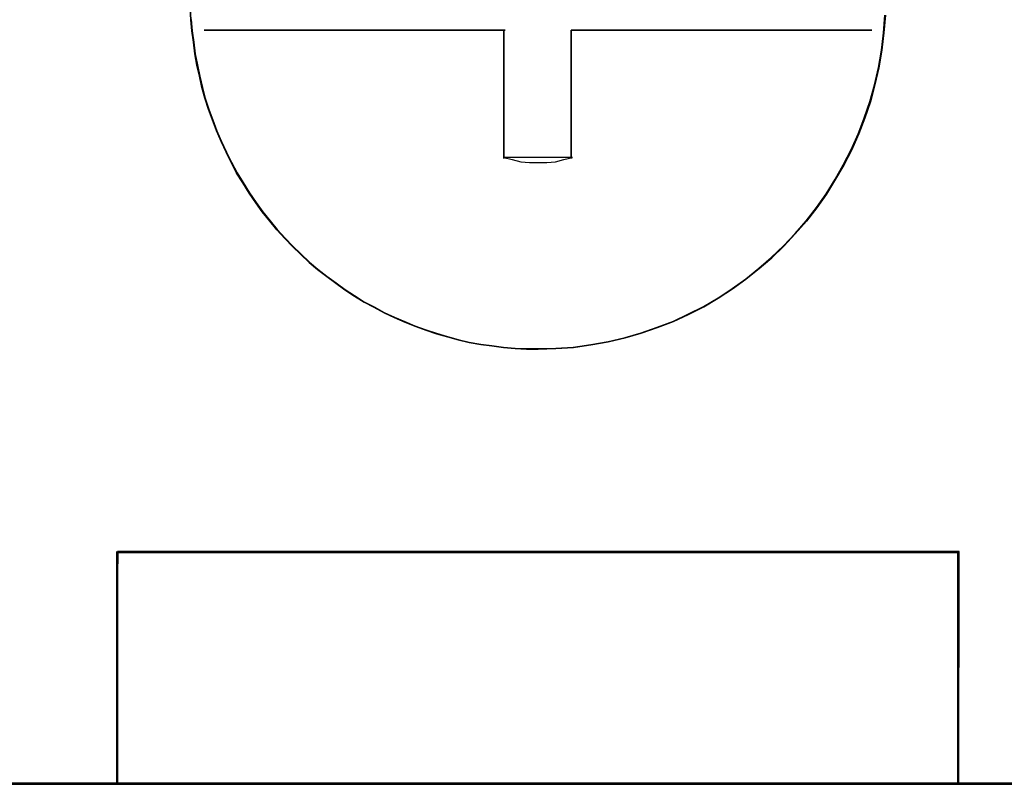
# Model space of a CAD drawing. Header units: millimetres. Extents: x 18084 to 52399, y 38174 to 56392.
# Tile 247 of 250: x 26272.14 to 26282.79, y 53696.23 to 53704.49. Entities that reach past the tile are written whole.
import ezdxf

# ---------------------------------------------------------------- set-up
doc = ezdxf.new("R2010")
doc.units = ezdxf.units.MM
doc.header["$LTSCALE"] = 100
doc.layers.add('45', color=7, linetype='Continuous')

msp = doc.modelspace()

# ---------------------------------------------------------------- linework, layer by layer
at = {"layer": '45', "color": 7}
for p, q in [((26273.994, 53704.494), (26273.989, 53704.615)), ((26273.989, 53704.615), (26273.994, 53704.494)), ((26273.994, 53704.494), (26273.989, 53704.615)), ((26273.989, 53704.615), (26273.994, 53704.494)), ((26274.005, 53704.373), (26273.994, 53704.494)), ((26273.994, 53704.494), (26274.005, 53704.373)), ((26274.005, 53704.373), (26273.994, 53704.494)), ((26273.994, 53704.494), (26274.005, 53704.373)), ((26273.999, 53704.495), (26274.01, 53704.373)), ((26273.999, 53704.495), (26274.01, 53704.373)), ((26281.48, 53704.351), (26281.496, 53704.544)), ((26281.48, 53704.351), (26281.496, 53704.544)), ((26281.501, 53704.544), (26281.485, 53704.351)), ((26281.485, 53704.351), (26281.501, 53704.544)), ((26281.501, 53704.544), (26281.485, 53704.351)), ((26281.485, 53704.351), (26281.501, 53704.544)), ((26274.022, 53704.252), (26274.005, 53704.373)), ((26274.005, 53704.373), (26274.022, 53704.252)), ((26274.022, 53704.252), (26274.005, 53704.373)), ((26274.005, 53704.373), (26274.022, 53704.252)), ((26274.01, 53704.373), (26274.026, 53704.252)), ((26274.01, 53704.373), (26274.026, 53704.252)), ((26277.39, 53704.38), (26274.14, 53704.38)), ((26274.14, 53704.38), (26277.39, 53704.38)), ((26277.39, 53704.38), (26274.14, 53704.38)), ((26274.14, 53704.38), (26277.39, 53704.38)), ((26276.677, 53704.38), (26277.174, 53704.38)), ((26277.174, 53704.38), (26276.677, 53704.38)), ((26276.677, 53704.38), (26276.677, 53704.38)), ((26276.677, 53704.38), (26277.174, 53704.38)), ((26277.174, 53704.38), (26276.677, 53704.38)), ((26276.677, 53704.38), (26276.677, 53704.38)), ((26277.378, 53704.375), (26277.378, 53703.884)), ((26277.378, 53703.884), (26277.378, 53704.375)), ((26277.378, 53704.375), (26277.378, 53704.375)), ((26277.378, 53704.375), (26277.378, 53703.884)), ((26277.378, 53703.884), (26277.378, 53704.375)), ((26277.378, 53704.375), (26277.378, 53704.375)), ((26277.39, 53704.38), (26277.39, 53704.38)), ((26277.39, 53704.38), (26277.39, 53704.38)), ((26281.355, 53704.38), (26278.106, 53704.38)), ((26278.106, 53704.38), (26281.355, 53704.38)), ((26278.106, 53703.884), (26278.106, 53704.38)), ((26278.106, 53704.38), (26278.106, 53703.884)), ((26281.355, 53704.38), (26278.106, 53704.38)), ((26278.106, 53704.38), (26281.355, 53704.38)), ((26278.106, 53703.884), (26278.106, 53704.38)), ((26278.106, 53704.38), (26278.106, 53703.884)), ((26278.267, 53704.38), (26278.334, 53704.38)), ((26278.334, 53704.38), (26278.267, 53704.38)), ((26278.267, 53704.38), (26278.267, 53704.38)), ((26278.267, 53704.38), (26278.334, 53704.38)), ((26278.334, 53704.38), (26278.267, 53704.38)), ((26278.267, 53704.38), (26278.267, 53704.38)), ((26281.355, 53704.38), (26281.355, 53704.38)), ((26281.355, 53704.38), (26281.355, 53704.38)), ((26281.458, 53704.164), (26281.48, 53704.351)), ((26281.458, 53704.164), (26281.48, 53704.351)), ((26281.485, 53704.351), (26281.463, 53704.164)), ((26281.463, 53704.164), (26281.485, 53704.351)), ((26281.485, 53704.351), (26281.463, 53704.164)), ((26281.463, 53704.164), (26281.485, 53704.351)), ((26274.038, 53704.125), (26274.022, 53704.252)), ((26274.022, 53704.252), (26274.038, 53704.125)), ((26274.038, 53704.125), (26274.022, 53704.252)), ((26274.022, 53704.252), (26274.038, 53704.125)), ((26274.026, 53704.252), (26274.043, 53704.126)), ((26274.026, 53704.252), (26274.043, 53704.126)), ((26281.426, 53703.977), (26281.458, 53704.164)), ((26281.426, 53703.977), (26281.458, 53704.164)), ((26281.463, 53704.164), (26281.43, 53703.976)), ((26281.43, 53703.976), (26281.463, 53704.164)), ((26281.463, 53704.164), (26281.43, 53703.976)), ((26281.43, 53703.976), (26281.463, 53704.164)), ((26274.06, 53704.004), (26274.038, 53704.125)), ((26274.038, 53704.125), (26274.06, 53704.004)), ((26274.06, 53704.004), (26274.038, 53704.125)), ((26274.038, 53704.125), (26274.06, 53704.004)), ((26274.043, 53704.126), (26274.065, 53704.005)), ((26274.043, 53704.126), (26274.065, 53704.005)), ((26274.087, 53703.883), (26274.06, 53704.004)), ((26274.06, 53704.004), (26274.087, 53703.883)), ((26274.087, 53703.883), (26274.06, 53704.004)), ((26274.06, 53704.004), (26274.087, 53703.883)), ((26274.065, 53704.005), (26274.092, 53703.884)), ((26274.065, 53704.005), (26274.092, 53703.884)), ((26281.382, 53703.79), (26281.426, 53703.977)), ((26281.382, 53703.79), (26281.426, 53703.977)), ((26281.43, 53703.976), (26281.387, 53703.789)), ((26281.387, 53703.789), (26281.43, 53703.976)), ((26281.43, 53703.976), (26281.387, 53703.789)), ((26281.387, 53703.789), (26281.43, 53703.976)), ((26274.114, 53703.762), (26274.087, 53703.883)), ((26274.087, 53703.883), (26274.114, 53703.762)), ((26274.114, 53703.762), (26274.087, 53703.883)), ((26274.087, 53703.883), (26274.114, 53703.762)), ((26274.092, 53703.884), (26274.119, 53703.763)), ((26274.092, 53703.884), (26274.119, 53703.763)), ((26277.378, 53702.993), (26277.378, 53703.896)), ((26277.378, 53703.896), (26277.378, 53702.993)), ((26277.378, 53702.993), (26277.378, 53703.896)), ((26277.378, 53703.896), (26277.378, 53702.993)), ((26278.106, 53703.896), (26278.106, 53702.993)), ((26278.106, 53702.993), (26278.106, 53703.896)), ((26278.106, 53703.896), (26278.106, 53703.896)), ((26278.106, 53703.896), (26278.106, 53702.993)), ((26278.106, 53702.993), (26278.106, 53703.896)), ((26278.106, 53703.896), (26278.106, 53703.896)), ((26278.106, 53703.884), (26278.106, 53703.884)), ((26278.106, 53703.884), (26278.106, 53703.884)), ((26274.147, 53703.646), (26274.114, 53703.762)), ((26274.114, 53703.762), (26274.147, 53703.646)), ((26274.147, 53703.646), (26274.114, 53703.762)), ((26274.114, 53703.762), (26274.147, 53703.646)), ((26274.119, 53703.763), (26274.151, 53703.647)), ((26274.119, 53703.763), (26274.151, 53703.647)), ((26281.333, 53703.609), (26281.382, 53703.79)), ((26281.333, 53703.609), (26281.382, 53703.79)), ((26281.387, 53703.789), (26281.338, 53703.607)), ((26281.338, 53703.607), (26281.387, 53703.789)), ((26281.387, 53703.789), (26281.338, 53703.607)), ((26281.338, 53703.607), (26281.387, 53703.789)), ((26274.185, 53703.525), (26274.147, 53703.646)), ((26274.147, 53703.646), (26274.185, 53703.525)), ((26274.185, 53703.525), (26274.147, 53703.646)), ((26274.147, 53703.646), (26274.185, 53703.525)), ((26274.151, 53703.647), (26274.189, 53703.526)), ((26274.151, 53703.647), (26274.189, 53703.526)), ((26274.228, 53703.409), (26274.185, 53703.525)), ((26274.185, 53703.525), (26274.228, 53703.409)), ((26274.228, 53703.409), (26274.185, 53703.525)), ((26274.185, 53703.525), (26274.228, 53703.409)), ((26274.189, 53703.526), (26274.233, 53703.411)), ((26274.189, 53703.526), (26274.233, 53703.411)), ((26281.273, 53703.433), (26281.333, 53703.609)), ((26281.273, 53703.433), (26281.333, 53703.609)), ((26281.338, 53703.607), (26281.278, 53703.431)), ((26281.278, 53703.431), (26281.338, 53703.607)), ((26281.338, 53703.607), (26281.278, 53703.431)), ((26281.278, 53703.431), (26281.338, 53703.607)), ((26274.233, 53703.411), (26274.276, 53703.295)), ((26274.233, 53703.411), (26274.276, 53703.295)), ((26281.208, 53703.262), (26281.273, 53703.433)), ((26281.208, 53703.262), (26281.273, 53703.433)), ((26281.278, 53703.431), (26281.213, 53703.26)), ((26281.213, 53703.26), (26281.278, 53703.431)), ((26281.278, 53703.431), (26281.213, 53703.26)), ((26281.213, 53703.26), (26281.278, 53703.431)), ((26274.272, 53703.293), (26274.228, 53703.409)), ((26274.228, 53703.409), (26274.272, 53703.293)), ((26274.272, 53703.293), (26274.228, 53703.409)), ((26274.228, 53703.409), (26274.272, 53703.293)), ((26274.321, 53703.178), (26274.272, 53703.293)), ((26274.272, 53703.293), (26274.321, 53703.178)), ((26274.321, 53703.178), (26274.272, 53703.293)), ((26274.272, 53703.293), (26274.321, 53703.178)), ((26274.276, 53703.295), (26274.325, 53703.18)), ((26274.276, 53703.295), (26274.325, 53703.18)), ((26281.132, 53703.092), (26281.208, 53703.262)), ((26281.132, 53703.092), (26281.208, 53703.262)), ((26281.213, 53703.26), (26281.137, 53703.089)), ((26281.137, 53703.089), (26281.213, 53703.26)), ((26281.213, 53703.26), (26281.137, 53703.089)), ((26281.137, 53703.089), (26281.213, 53703.26)), ((26274.375, 53703.062), (26274.321, 53703.178)), ((26274.321, 53703.178), (26274.375, 53703.062)), ((26274.375, 53703.062), (26274.321, 53703.178)), ((26274.321, 53703.178), (26274.375, 53703.062)), ((26274.325, 53703.18), (26274.38, 53703.064)), ((26274.325, 53703.18), (26274.38, 53703.064)), ((26281.045, 53702.927), (26281.132, 53703.092)), ((26281.045, 53702.927), (26281.132, 53703.092)), ((26274.43, 53702.952), (26274.375, 53703.062)), ((26274.375, 53703.062), (26274.43, 53702.952)), ((26274.43, 53702.952), (26274.375, 53703.062)), ((26274.375, 53703.062), (26274.43, 53702.952)), ((26274.38, 53703.064), (26274.434, 53702.954)), ((26274.38, 53703.064), (26274.434, 53702.954)), ((26277.378, 53703.005), (26277.466, 53702.983)), ((26278.118, 53703.005), (26277.378, 53703.005)), ((26277.378, 53703.005), (26277.378, 53703.005)), ((26277.378, 53703.005), (26277.466, 53702.983)), ((26278.118, 53703.005), (26277.378, 53703.005)), ((26277.378, 53703.005), (26277.378, 53703.005)), ((26277.378, 53702.993), (26277.378, 53702.993)), ((26277.378, 53702.993), (26277.378, 53702.993)), ((26278.024, 53702.983), (26278.118, 53703.005)), ((26278.024, 53702.983), (26278.118, 53703.005)), ((26281.137, 53703.089), (26281.05, 53702.924)), ((26281.05, 53702.924), (26281.137, 53703.089)), ((26281.137, 53703.089), (26281.05, 53702.924)), ((26281.05, 53702.924), (26281.137, 53703.089)), ((26274.489, 53702.836), (26274.43, 53702.952)), ((26274.43, 53702.952), (26274.489, 53702.836)), ((26274.489, 53702.836), (26274.43, 53702.952)), ((26274.43, 53702.952), (26274.489, 53702.836)), ((26274.434, 53702.954), (26274.494, 53702.839)), ((26274.434, 53702.954), (26274.494, 53702.839)), ((26277.466, 53702.983), (26277.56, 53702.96)), ((26277.466, 53702.983), (26277.56, 53702.96)), ((26277.56, 53702.96), (26277.654, 53702.953)), ((26277.56, 53702.96), (26277.654, 53702.953)), ((26277.654, 53702.953), (26277.748, 53702.953)), ((26277.654, 53702.953), (26277.748, 53702.953)), ((26277.748, 53702.953), (26277.842, 53702.953)), ((26277.748, 53702.953), (26277.842, 53702.953)), ((26277.842, 53702.953), (26277.936, 53702.96)), ((26277.842, 53702.953), (26277.936, 53702.96)), ((26277.936, 53702.96), (26278.024, 53702.983)), ((26277.936, 53702.96), (26278.024, 53702.983)), ((26280.958, 53702.773), (26281.045, 53702.927)), ((26280.958, 53702.773), (26281.045, 53702.927)), ((26281.05, 53702.924), (26280.963, 53702.77)), ((26280.963, 53702.77), (26281.05, 53702.924)), ((26281.05, 53702.924), (26280.963, 53702.77)), ((26280.963, 53702.77), (26281.05, 53702.924)), ((26274.555, 53702.731), (26274.489, 53702.836)), ((26274.489, 53702.836), (26274.555, 53702.731)), ((26274.555, 53702.731), (26274.489, 53702.836)), ((26274.489, 53702.836), (26274.555, 53702.731)), ((26274.494, 53702.839), (26274.559, 53702.734)), ((26274.494, 53702.839), (26274.559, 53702.734)), ((26280.861, 53702.613), (26280.958, 53702.773)), ((26280.861, 53702.613), (26280.958, 53702.773)), ((26274.625, 53702.621), (26274.555, 53702.731)), ((26274.555, 53702.731), (26274.625, 53702.621)), ((26274.625, 53702.621), (26274.555, 53702.731)), ((26274.555, 53702.731), (26274.625, 53702.621)), ((26274.559, 53702.734), (26274.629, 53702.624)), ((26274.559, 53702.734), (26274.629, 53702.624)), ((26280.963, 53702.77), (26280.865, 53702.61)), ((26280.865, 53702.61), (26280.963, 53702.77)), ((26280.963, 53702.77), (26280.865, 53702.61)), ((26280.865, 53702.61), (26280.963, 53702.77)), ((26274.696, 53702.517), (26274.625, 53702.621)), ((26274.625, 53702.621), (26274.696, 53702.517)), ((26274.696, 53702.517), (26274.625, 53702.621)), ((26274.625, 53702.621), (26274.696, 53702.517)), ((26274.629, 53702.624), (26274.7, 53702.519)), ((26274.629, 53702.624), (26274.7, 53702.519)), ((26280.757, 53702.464), (26280.861, 53702.613)), ((26280.757, 53702.464), (26280.861, 53702.613)), ((26280.865, 53702.61), (26280.761, 53702.461)), ((26280.761, 53702.461), (26280.865, 53702.61)), ((26280.865, 53702.61), (26280.761, 53702.461)), ((26280.761, 53702.461), (26280.865, 53702.61)), ((26274.767, 53702.417), (26274.696, 53702.517)), ((26274.696, 53702.517), (26274.767, 53702.417)), ((26274.767, 53702.417), (26274.696, 53702.517)), ((26274.696, 53702.517), (26274.767, 53702.417)), ((26274.7, 53702.519), (26274.771, 53702.42)), ((26274.7, 53702.519), (26274.771, 53702.42)), ((26280.643, 53702.321), (26280.757, 53702.464)), ((26280.643, 53702.321), (26280.757, 53702.464)), ((26280.761, 53702.461), (26280.647, 53702.318)), ((26280.647, 53702.318), (26280.761, 53702.461)), ((26280.761, 53702.461), (26280.647, 53702.318)), ((26280.647, 53702.318), (26280.761, 53702.461)), ((26274.848, 53702.318), (26274.767, 53702.417)), ((26274.767, 53702.417), (26274.848, 53702.318)), ((26274.848, 53702.318), (26274.767, 53702.417)), ((26274.767, 53702.417), (26274.848, 53702.318)), ((26274.771, 53702.42), (26274.852, 53702.321)), ((26274.771, 53702.42), (26274.852, 53702.321)), ((26274.925, 53702.225), (26274.848, 53702.318)), ((26274.848, 53702.318), (26274.925, 53702.225)), ((26274.925, 53702.225), (26274.848, 53702.318)), ((26274.848, 53702.318), (26274.925, 53702.225)), ((26274.852, 53702.321), (26274.928, 53702.228)), ((26274.852, 53702.321), (26274.928, 53702.228)), ((26280.524, 53702.184), (26280.643, 53702.321)), ((26280.524, 53702.184), (26280.643, 53702.321)), ((26280.647, 53702.318), (26280.527, 53702.181)), ((26280.527, 53702.181), (26280.647, 53702.318)), ((26280.647, 53702.318), (26280.527, 53702.181)), ((26280.527, 53702.181), (26280.647, 53702.318)), ((26275.012, 53702.131), (26274.925, 53702.225)), ((26274.925, 53702.225), (26275.012, 53702.131)), ((26275.012, 53702.131), (26274.925, 53702.225)), ((26274.925, 53702.225), (26275.012, 53702.131)), ((26274.928, 53702.228), (26275.015, 53702.134)), ((26274.928, 53702.228), (26275.015, 53702.134)), ((26275.015, 53702.134), (26275.097, 53702.046)), ((26275.015, 53702.134), (26275.097, 53702.046)), ((26280.399, 53702.052), (26280.524, 53702.184)), ((26280.399, 53702.052), (26280.524, 53702.184)), ((26280.527, 53702.181), (26280.402, 53702.048)), ((26280.402, 53702.048), (26280.527, 53702.181)), ((26280.527, 53702.181), (26280.402, 53702.048)), ((26280.402, 53702.048), (26280.527, 53702.181)), ((26275.093, 53702.043), (26275.012, 53702.131)), ((26275.012, 53702.131), (26275.093, 53702.043)), ((26275.093, 53702.043), (26275.012, 53702.131)), ((26275.012, 53702.131), (26275.093, 53702.043)), ((26275.18, 53701.96), (26275.093, 53702.043)), ((26275.093, 53702.043), (26275.18, 53701.96)), ((26275.18, 53701.96), (26275.093, 53702.043)), ((26275.093, 53702.043), (26275.18, 53701.96)), ((26275.097, 53702.046), (26275.184, 53701.964)), ((26275.097, 53702.046), (26275.184, 53701.964)), ((26280.268, 53701.925), (26280.399, 53702.052)), ((26280.268, 53701.925), (26280.399, 53702.052)), ((26280.402, 53702.048), (26280.272, 53701.922)), ((26280.272, 53701.922), (26280.402, 53702.048)), ((26280.402, 53702.048), (26280.272, 53701.922)), ((26280.272, 53701.922), (26280.402, 53702.048)), ((26275.273, 53701.872), (26275.18, 53701.96)), ((26275.18, 53701.96), (26275.273, 53701.872)), ((26275.273, 53701.872), (26275.18, 53701.96)), ((26275.18, 53701.96), (26275.273, 53701.872)), ((26275.184, 53701.964), (26275.276, 53701.876)), ((26275.184, 53701.964), (26275.276, 53701.876)), ((26280.133, 53701.81), (26280.268, 53701.925)), ((26280.133, 53701.81), (26280.268, 53701.925)), ((26280.272, 53701.922), (26280.136, 53701.806)), ((26280.136, 53701.806), (26280.272, 53701.922)), ((26280.272, 53701.922), (26280.136, 53701.806)), ((26280.136, 53701.806), (26280.272, 53701.922)), ((26275.365, 53701.795), (26275.273, 53701.872)), ((26275.273, 53701.872), (26275.365, 53701.795)), ((26275.365, 53701.795), (26275.273, 53701.872)), ((26275.273, 53701.872), (26275.365, 53701.795)), ((26275.276, 53701.876), (26275.368, 53701.799)), ((26275.276, 53701.876), (26275.368, 53701.799)), ((26275.463, 53701.718), (26275.365, 53701.795)), ((26275.365, 53701.795), (26275.463, 53701.718)), ((26275.463, 53701.718), (26275.365, 53701.795)), ((26275.365, 53701.795), (26275.463, 53701.718)), ((26275.368, 53701.799), (26275.466, 53701.722)), ((26275.368, 53701.799), (26275.466, 53701.722)), ((26275.561, 53701.646), (26275.463, 53701.718)), ((26275.463, 53701.718), (26275.561, 53701.646)), ((26275.561, 53701.646), (26275.463, 53701.718)), ((26275.463, 53701.718), (26275.561, 53701.646)), ((26275.466, 53701.722), (26275.564, 53701.65)), ((26275.466, 53701.722), (26275.564, 53701.65)), ((26279.991, 53701.694), (26280.133, 53701.81)), ((26279.991, 53701.694), (26280.133, 53701.81)), ((26280.136, 53701.806), (26279.994, 53701.69)), ((26279.994, 53701.69), (26280.136, 53701.806)), ((26280.136, 53701.806), (26279.994, 53701.69)), ((26279.994, 53701.69), (26280.136, 53701.806)), ((26275.659, 53701.575), (26275.561, 53701.646)), ((26275.561, 53701.646), (26275.659, 53701.575)), ((26275.659, 53701.575), (26275.561, 53701.646)), ((26275.561, 53701.646), (26275.659, 53701.575)), ((26275.564, 53701.65), (26275.662, 53701.579)), ((26275.564, 53701.65), (26275.662, 53701.579)), ((26279.845, 53701.59), (26279.991, 53701.694)), ((26279.845, 53701.59), (26279.991, 53701.694)), ((26279.994, 53701.69), (26279.847, 53701.586)), ((26279.847, 53701.586), (26279.994, 53701.69)), ((26279.994, 53701.69), (26279.847, 53701.586)), ((26279.847, 53701.586), (26279.994, 53701.69)), ((26275.762, 53701.508), (26275.659, 53701.575)), ((26275.659, 53701.575), (26275.762, 53701.508)), ((26275.762, 53701.508), (26275.659, 53701.575)), ((26275.659, 53701.575), (26275.762, 53701.508)), ((26275.662, 53701.579), (26275.765, 53701.513)), ((26275.662, 53701.579), (26275.765, 53701.513)), ((26275.866, 53701.442), (26275.762, 53701.508)), ((26275.762, 53701.508), (26275.866, 53701.442)), ((26275.866, 53701.442), (26275.762, 53701.508)), ((26275.762, 53701.508), (26275.866, 53701.442)), ((26275.765, 53701.513), (26275.868, 53701.447)), ((26275.765, 53701.513), (26275.868, 53701.447)), ((26279.693, 53701.491), (26279.845, 53701.59)), ((26279.693, 53701.491), (26279.845, 53701.59)), ((26279.847, 53701.586), (26279.695, 53701.486)), ((26279.695, 53701.486), (26279.847, 53701.586)), ((26279.847, 53701.586), (26279.695, 53701.486)), ((26279.695, 53701.486), (26279.847, 53701.586)), ((26275.974, 53701.387), (26275.866, 53701.442)), ((26275.866, 53701.442), (26275.974, 53701.387)), ((26275.974, 53701.387), (26275.866, 53701.442)), ((26275.866, 53701.442), (26275.974, 53701.387)), ((26275.868, 53701.447), (26275.977, 53701.392)), ((26275.868, 53701.447), (26275.977, 53701.392)), ((26275.977, 53701.392), (26276.085, 53701.331)), ((26275.977, 53701.392), (26276.085, 53701.331)), ((26279.372, 53701.315), (26279.535, 53701.397)), ((26279.372, 53701.315), (26279.535, 53701.397)), ((26279.537, 53701.393), (26279.374, 53701.31)), ((26279.374, 53701.31), (26279.537, 53701.393)), ((26279.537, 53701.393), (26279.374, 53701.31)), ((26279.374, 53701.31), (26279.537, 53701.393)), ((26279.535, 53701.397), (26279.693, 53701.491)), ((26279.535, 53701.397), (26279.693, 53701.491)), ((26279.695, 53701.486), (26279.537, 53701.393)), ((26279.537, 53701.393), (26279.695, 53701.486)), ((26279.695, 53701.486), (26279.537, 53701.393)), ((26279.537, 53701.393), (26279.695, 53701.486)), ((26276.083, 53701.327), (26275.974, 53701.387)), ((26275.974, 53701.387), (26276.083, 53701.327)), ((26276.083, 53701.327), (26275.974, 53701.387)), ((26275.974, 53701.387), (26276.083, 53701.327)), ((26276.192, 53701.277), (26276.083, 53701.327)), ((26276.083, 53701.327), (26276.192, 53701.277)), ((26276.192, 53701.277), (26276.083, 53701.327)), ((26276.083, 53701.327), (26276.192, 53701.277)), ((26276.085, 53701.331), (26276.194, 53701.282)), ((26276.085, 53701.331), (26276.194, 53701.282)), ((26279.209, 53701.238), (26279.372, 53701.315)), ((26279.209, 53701.238), (26279.372, 53701.315)), ((26279.374, 53701.31), (26279.211, 53701.233)), ((26279.211, 53701.233), (26279.374, 53701.31)), ((26279.374, 53701.31), (26279.211, 53701.233)), ((26279.211, 53701.233), (26279.374, 53701.31)), ((26276.306, 53701.227), (26276.192, 53701.277)), ((26276.192, 53701.277), (26276.306, 53701.227)), ((26276.306, 53701.227), (26276.192, 53701.277)), ((26276.192, 53701.277), (26276.306, 53701.227)), ((26276.194, 53701.282), (26276.308, 53701.232)), ((26276.194, 53701.282), (26276.308, 53701.232)), ((26276.415, 53701.183), (26276.306, 53701.227)), ((26276.306, 53701.227), (26276.415, 53701.183)), ((26276.415, 53701.183), (26276.306, 53701.227)), ((26276.306, 53701.227), (26276.415, 53701.183)), ((26276.308, 53701.232), (26276.417, 53701.188)), ((26276.308, 53701.232), (26276.417, 53701.188)), ((26276.535, 53701.139), (26276.415, 53701.183)), ((26276.415, 53701.183), (26276.535, 53701.139)), ((26276.535, 53701.139), (26276.415, 53701.183)), ((26276.415, 53701.183), (26276.535, 53701.139)), ((26276.417, 53701.188), (26276.536, 53701.144)), ((26276.417, 53701.188), (26276.536, 53701.144)), ((26279.035, 53701.172), (26279.209, 53701.238)), ((26279.035, 53701.172), (26279.209, 53701.238)), ((26279.211, 53701.233), (26279.037, 53701.167)), ((26279.037, 53701.167), (26279.211, 53701.233)), ((26279.211, 53701.233), (26279.037, 53701.167)), ((26279.037, 53701.167), (26279.211, 53701.233)), ((26276.649, 53701.101), (26276.535, 53701.139)), ((26276.535, 53701.139), (26276.649, 53701.101)), ((26276.649, 53701.101), (26276.535, 53701.139)), ((26276.535, 53701.139), (26276.649, 53701.101)), ((26276.536, 53701.144), (26276.65, 53701.106)), ((26276.536, 53701.144), (26276.65, 53701.106)), ((26276.769, 53701.068), (26276.649, 53701.101)), ((26276.649, 53701.101), (26276.769, 53701.068)), ((26276.769, 53701.068), (26276.649, 53701.101)), ((26276.649, 53701.101), (26276.769, 53701.068)), ((26276.65, 53701.106), (26276.77, 53701.073)), ((26276.65, 53701.106), (26276.77, 53701.073)), ((26276.77, 53701.073), (26276.884, 53701.04)), ((26276.77, 53701.073), (26276.884, 53701.04)), ((26278.688, 53701.062), (26278.861, 53701.111)), ((26278.688, 53701.062), (26278.861, 53701.111)), ((26278.863, 53701.106), (26278.689, 53701.057)), ((26278.689, 53701.057), (26278.863, 53701.106)), ((26278.863, 53701.106), (26278.689, 53701.057)), ((26278.689, 53701.057), (26278.863, 53701.106)), ((26278.861, 53701.111), (26279.035, 53701.172)), ((26278.861, 53701.111), (26279.035, 53701.172)), ((26279.037, 53701.167), (26278.863, 53701.106)), ((26278.863, 53701.106), (26279.037, 53701.167)), ((26279.037, 53701.167), (26278.863, 53701.106)), ((26278.863, 53701.106), (26279.037, 53701.167)), ((26276.883, 53701.035), (26276.769, 53701.068)), ((26276.769, 53701.068), (26276.883, 53701.035)), ((26276.883, 53701.035), (26276.769, 53701.068)), ((26276.769, 53701.068), (26276.883, 53701.035)), ((26277.003, 53701.007), (26276.883, 53701.035)), ((26276.883, 53701.035), (26277.003, 53701.007)), ((26277.003, 53701.007), (26276.883, 53701.035)), ((26276.883, 53701.035), (26277.003, 53701.007)), ((26276.884, 53701.04), (26277.004, 53701.012)), ((26276.884, 53701.04), (26277.004, 53701.012)), ((26277.128, 53700.985), (26277.003, 53701.007)), ((26277.003, 53701.007), (26277.128, 53700.985)), ((26277.128, 53700.985), (26277.003, 53701.007)), ((26277.003, 53701.007), (26277.128, 53700.985)), ((26277.004, 53701.012), (26277.128, 53700.99)), ((26277.004, 53701.012), (26277.128, 53700.99)), ((26277.128, 53700.99), (26277.248, 53700.973)), ((26277.128, 53700.99), (26277.248, 53700.973)), ((26277.247, 53700.969), (26277.128, 53700.985)), ((26277.128, 53700.985), (26277.247, 53700.969)), ((26277.247, 53700.969), (26277.128, 53700.985)), ((26277.128, 53700.985), (26277.247, 53700.969)), ((26277.372, 53700.952), (26277.247, 53700.969)), ((26277.247, 53700.969), (26277.372, 53700.952)), ((26277.372, 53700.952), (26277.247, 53700.969)), ((26277.247, 53700.969), (26277.372, 53700.952)), ((26277.248, 53700.973), (26277.373, 53700.957)), ((26277.248, 53700.973), (26277.373, 53700.957)), ((26278.128, 53700.957), (26278.318, 53700.984)), ((26278.128, 53700.957), (26278.318, 53700.984)), ((26278.319, 53700.98), (26278.129, 53700.952)), ((26278.129, 53700.952), (26278.319, 53700.98)), ((26278.319, 53700.98), (26278.129, 53700.952)), ((26278.129, 53700.952), (26278.319, 53700.98)), ((26278.318, 53700.984), (26278.503, 53701.018)), ((26278.318, 53700.984), (26278.503, 53701.018)), ((26278.504, 53701.013), (26278.319, 53700.98)), ((26278.319, 53700.98), (26278.504, 53701.013)), ((26278.504, 53701.013), (26278.319, 53700.98)), ((26278.319, 53700.98), (26278.504, 53701.013)), ((26278.503, 53701.018), (26278.688, 53701.062)), ((26278.503, 53701.018), (26278.688, 53701.062)), ((26278.689, 53701.057), (26278.504, 53701.013)), ((26278.504, 53701.013), (26278.689, 53701.057)), ((26278.689, 53701.057), (26278.504, 53701.013)), ((26278.504, 53701.013), (26278.689, 53701.057)), ((26277.498, 53700.941), (26277.372, 53700.952)), ((26277.372, 53700.952), (26277.498, 53700.941)), ((26277.498, 53700.941), (26277.372, 53700.952)), ((26277.372, 53700.952), (26277.498, 53700.941)), ((26277.373, 53700.957), (26277.498, 53700.946)), ((26277.373, 53700.957), (26277.498, 53700.946)), ((26277.498, 53700.946), (26277.623, 53700.94)), ((26277.498, 53700.946), (26277.623, 53700.94)), ((26277.623, 53700.936), (26277.498, 53700.941)), ((26277.498, 53700.941), (26277.623, 53700.936)), ((26277.623, 53700.936), (26277.498, 53700.941)), ((26277.498, 53700.941), (26277.623, 53700.936)), ((26277.623, 53700.94), (26277.748, 53700.94)), ((26277.623, 53700.94), (26277.748, 53700.94)), ((26277.748, 53700.936), (26277.623, 53700.936)), ((26277.623, 53700.936), (26277.748, 53700.936)), ((26277.748, 53700.936), (26277.623, 53700.936)), ((26277.623, 53700.936), (26277.748, 53700.936)), ((26277.748, 53700.94), (26277.938, 53700.946)), ((26277.748, 53700.94), (26277.938, 53700.946)), ((26277.938, 53700.941), (26277.748, 53700.936)), ((26277.748, 53700.936), (26277.938, 53700.941)), ((26277.938, 53700.941), (26277.748, 53700.936)), ((26277.748, 53700.936), (26277.938, 53700.941)), ((26277.748, 53700.94), (26277.748, 53700.94)), ((26277.748, 53700.94), (26277.748, 53700.94)), ((26277.748, 53700.936), (26277.748, 53700.936)), ((26277.748, 53700.936), (26277.748, 53700.936)), ((26277.938, 53700.946), (26278.128, 53700.957)), ((26277.938, 53700.946), (26278.128, 53700.957)), ((26278.129, 53700.952), (26277.938, 53700.941)), ((26277.938, 53700.941), (26278.129, 53700.952)), ((26278.129, 53700.952), (26277.938, 53700.941)), ((26277.938, 53700.941), (26278.129, 53700.952)), ((26273.196, 53698.476), (26273.196, 53698.747)), ((26273.196, 53698.747), (26273.196, 53698.476)), ((26273.202, 53698.747), (26273.196, 53698.487)), ((26273.196, 53698.476), (26273.196, 53698.747)), ((26273.196, 53698.747), (26273.196, 53698.476)), ((26273.202, 53698.747), (26273.196, 53698.487)), ((26273.198, 53698.479), (26273.203, 53698.738)), ((26273.198, 53698.479), (26273.203, 53698.738)), ((26273.201, 53698.747), (26282.299, 53698.747)), ((26282.299, 53698.747), (26273.201, 53698.747)), ((26273.201, 53698.747), (26273.201, 53698.747)), ((26273.201, 53698.747), (26282.299, 53698.747)), ((26282.299, 53698.747), (26273.201, 53698.747)), ((26273.201, 53698.747), (26273.201, 53698.747)), ((26273.207, 53698.742), (26273.201, 53698.483)), ((26273.207, 53698.742), (26273.201, 53698.483)), ((26282.299, 53698.747), (26273.202, 53698.747)), ((26282.299, 53698.747), (26273.202, 53698.747)), ((26273.203, 53698.738), (26282.29, 53698.738)), ((26273.203, 53698.738), (26282.29, 53698.738)), ((26282.294, 53698.742), (26273.207, 53698.742)), ((26282.294, 53698.742), (26273.207, 53698.742)), ((26282.282, 53696.233), (26282.282, 53698.747)), ((26282.282, 53698.747), (26282.282, 53696.233)), ((26282.282, 53696.233), (26282.282, 53698.747)), ((26282.282, 53698.747), (26282.282, 53696.233)), ((26282.289, 53696.238), (26282.294, 53698.742)), ((26282.289, 53696.238), (26282.294, 53698.742)), ((26282.29, 53698.738), (26282.29, 53696.234)), ((26282.29, 53698.738), (26282.29, 53696.234)), ((26282.294, 53696.233), (26282.299, 53698.747)), ((26282.294, 53696.233), (26282.299, 53698.747)), ((26282.294, 53698.742), (26282.294, 53698.742)), ((26282.294, 53698.742), (26282.294, 53698.742)), ((26282.299, 53698.747), (26282.299, 53698.747)), ((26282.299, 53698.747), (26282.299, 53698.747)), ((26273.196, 53696.233), (26273.196, 53698.489)), ((26273.196, 53698.489), (26273.196, 53696.233)), ((26273.196, 53696.233), (26273.196, 53698.489)), ((26273.196, 53698.489), (26273.196, 53696.233)), ((26273.196, 53698.487), (26273.196, 53696.233)), ((26273.196, 53698.487), (26273.196, 53696.233)), ((26273.196, 53698.476), (26273.196, 53698.476)), ((26273.196, 53698.476), (26273.196, 53698.476)), ((26273.198, 53696.234), (26273.198, 53698.479)), ((26273.198, 53696.234), (26273.198, 53698.479)), ((26273.201, 53698.483), (26273.201, 53696.238)), ((26273.201, 53698.483), (26273.201, 53696.238)), ((26273.198, 53696.246), (26270.975, 53696.246)), ((26273.198, 53696.246), (26270.975, 53696.246)), ((26270.975, 53696.234), (26273.198, 53696.234)), ((26270.975, 53696.234), (26273.198, 53696.234)), ((26273.2, 53696.241), (26270.979, 53696.241)), ((26273.2, 53696.241), (26270.979, 53696.241)), ((26273.196, 53696.233), (26273.196, 53696.233)), ((26273.196, 53696.233), (26282.294, 53696.233)), ((26273.196, 53696.233), (26273.196, 53696.233)), ((26273.196, 53696.233), (26282.294, 53696.233)), ((26282.289, 53696.246), (26273.198, 53696.246)), ((26282.289, 53696.246), (26273.198, 53696.246)), ((26282.287, 53696.241), (26273.2, 53696.241)), ((26282.287, 53696.241), (26273.2, 53696.241)), ((26273.201, 53696.238), (26282.289, 53696.238)), ((26273.201, 53696.238), (26282.289, 53696.238)), ((26282.282, 53696.233), (26282.282, 53696.233)), ((26282.282, 53696.233), (26282.282, 53696.233)), ((26284.807, 53696.241), (26282.287, 53696.241)), ((26284.807, 53696.241), (26282.287, 53696.241)), ((26284.811, 53696.246), (26282.289, 53696.246)), ((26284.811, 53696.246), (26282.289, 53696.246)), ((26282.29, 53696.234), (26284.811, 53696.234)), ((26282.29, 53696.234), (26284.811, 53696.234))]:
    msp.add_line(p, q, dxfattribs=at)
at = {"layer": '45', "color": 59}
for p, q in [((26270.975, 53696.246), (26284.813, 53696.246)), ((26284.813, 53696.246), (26270.975, 53696.246)), ((26270.975, 53696.246), (26284.813, 53696.246)), ((26284.813, 53696.246), (26270.975, 53696.246))]:
    msp.add_line(p, q, dxfattribs=at)

doc.saveas('drawing.dxf')
